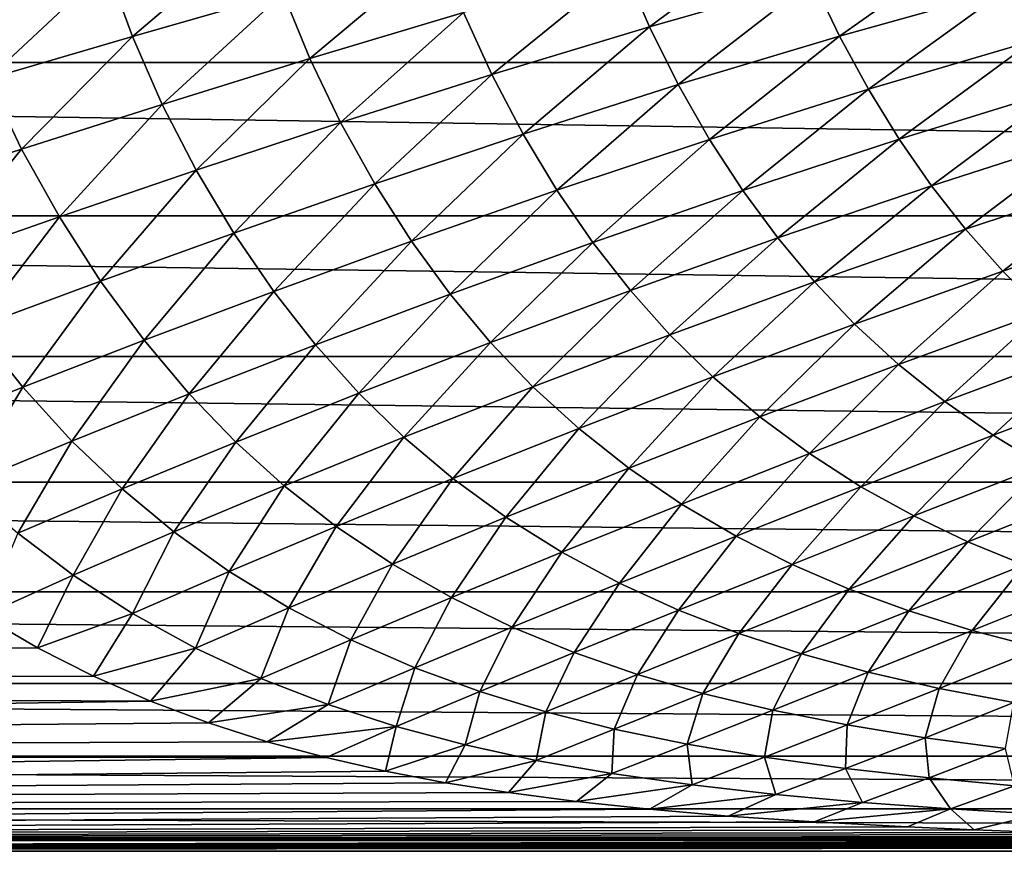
# Model space of a CAD drawing. Header units: metres. Extents: x -160 to 52, y -25 to 25.
# Tile 4 of 166: x -104 to -89, y -24 to -12. Entities that reach past the tile are written whole.
import ezdxf

# ---------------------------------------------------------------- set-up
doc = ezdxf.new("R2010")
doc.units = ezdxf.units.M
doc.layers.add('solid_509094_SW0001', color=7, linetype='CONTINUOUS')

msp = doc.modelspace()

# ---------------------------------------------------------------- linework, layer by layer
at = {"layer": 'solid_509094_SW0001'}
for points in [[(-159.199997, -9.703955, -22.496294), (-2.2, -9.703955, -22.496294), (-2.2, -12.25, -21.217623)], [(-159.199997, -12.25, -21.217623), (-159.199997, -9.703955, -22.496294), (-2.2, -12.25, -21.217623)], [(-94.429863, -10.767707, 23.248095), (-94.031349, -11.692654, 22.72954), (-91.857758, -10.082683, 24.128469)], [(-94.031349, -11.692654, 22.72954), (-91.491333, -10.970681, 23.659546), (-91.857758, -10.082683, 24.128469)], [(-102.456093, -10.772098, 22.343073), (-102.06176, -11.843551, 21.761818), (-100.068123, -10.146542, 22.87215)], [(-102.06176, -11.843551, 21.761818), (-99.722115, -11.172171, 22.342737), (-100.068123, -10.146542, 22.87215)], [(-91.491333, -10.970681, 23.659546), (-91.07798, -11.837407, 23.161175), (-88.872223, -10.279729, 24.69858)], [(-91.07798, -11.837407, 23.161175), (-88.490852, -11.112276, 24.248919), (-88.872223, -10.279729, 24.69858)], [(-99.722115, -11.172171, 22.342737), (-99.307121, -12.188257, 21.761534), (-97.289841, -10.497771, 22.992548)], [(-99.307121, -12.188257, 21.761534), (-96.915932, -11.47385, 22.464323), (-97.289841, -10.497771, 22.992548)], [(-104.759483, -11.384422, 21.87225), (-104.306183, -12.501124, 21.234367), (-102.456093, -10.772098, 22.343073)], [(-104.306183, -12.501124, 21.234367), (-102.06176, -11.843551, 21.761818), (-102.456093, -10.772098, 22.343073)], [(-96.915932, -11.47385, 22.464323), (-96.480492, -12.433743, 21.892788), (-94.429863, -10.767707, 23.248095)], [(-96.480492, -12.433743, 21.892788), (-94.031349, -11.692654, 22.72954), (-94.429863, -10.767707, 23.248095)], [(-94.031349, -11.692654, 22.72954), (-93.582909, -12.590535, 22.179422), (-91.491333, -10.970681, 23.659546)], [(-93.582909, -12.590535, 22.179422), (-91.07798, -11.837407, 23.161175), (-91.491333, -10.970681, 23.659546)], [(-91.07798, -11.837407, 23.161175), (-90.628494, -12.663539, 22.645103), (-88.490852, -11.112276, 24.248919)], [(-90.628494, -12.663539, 22.645103), (-88.07618, -11.909633, 23.782156), (-88.490852, -11.112276, 24.248919)], [(-102.06176, -11.843551, 21.761818), (-101.597466, -12.898574, 21.12336), (-99.722115, -11.172171, 22.342737)], [(-101.597466, -12.898574, 21.12336), (-99.307121, -12.188257, 21.761534), (-99.722115, -11.172171, 22.342737)], [(-99.307121, -12.188257, 21.761534), (-98.828835, -13.181218, 21.133184), (-96.915932, -11.47385, 22.464323)], [(-98.828835, -13.181218, 21.133184), (-96.480492, -12.433743, 21.892788), (-96.915932, -11.47385, 22.464323)], [(-96.480492, -12.433743, 21.892788), (-95.993011, -13.359916, 21.287561), (-94.031349, -11.692654, 22.72954)], [(-95.993011, -13.359916, 21.287561), (-93.582909, -12.590535, 22.179422), (-94.031349, -11.692654, 22.72954)], [(-104.306183, -12.501124, 21.234367), (-103.783058, -13.593974, 20.533775), (-102.06176, -11.843551, 21.761818)], [(-103.783058, -13.593974, 20.533775), (-101.597466, -12.898574, 21.12336), (-102.06176, -11.843551, 21.761818)], [(-93.582909, -12.590535, 22.179422), (-93.096245, -13.441641, 21.61108), (-91.07798, -11.837407, 23.161175)], [(-93.096245, -13.441641, 21.61108), (-90.628494, -12.663539, 22.645103), (-91.07798, -11.837407, 23.161175)], [(-90.628494, -12.663539, 22.645103), (-90.149849, -13.43978, 22.120184), (-88.07618, -11.909633, 23.782156)], [(-90.149849, -13.43978, 22.120184), (-87.634529, -12.662455, 23.306114), (-88.07618, -11.909633, 23.782156)], [(-101.597466, -12.898574, 21.12336), (-101.069183, -13.922828, 20.43392), (-99.307121, -12.188257, 21.761534)], [(-101.069183, -13.922828, 20.43392), (-98.828835, -13.181218, 21.133184), (-99.307121, -12.188257, 21.761534)], [(-159.199997, -12.25, -21.217623), (-2.2, -12.25, -21.217623), (-2.2, -14.630385, -19.652018)], [(-159.199997, -14.630385, -19.652018), (-159.199997, -12.25, -21.217623), (-2.2, -14.630385, -19.652018)], [(-105.865334, -14.269357, 19.978823), (-103.783058, -13.593974, 20.533775), (-104.306183, -12.501124, 21.234367)], [(-98.828835, -13.181218, 21.133184), (-98.297379, -14.133037, 20.469126), (-96.480492, -12.433743, 21.892788)], [(-98.297379, -14.133037, 20.469126), (-95.993011, -13.359916, 21.287561), (-96.480492, -12.433743, 21.892788)], [(-95.993011, -13.359916, 21.287561), (-95.466064, -14.232429, 20.66378), (-93.582909, -12.590535, 22.179422)], [(-95.466064, -14.232429, 20.66378), (-93.096245, -13.441641, 21.61108), (-93.582909, -12.590535, 22.179422)], [(-93.096245, -13.441641, 21.61108), (-92.578934, -14.236891, 21.034525), (-90.628494, -12.663539, 22.645103)], [(-92.578934, -14.236891, 21.034525), (-90.149849, -13.43978, 22.120184), (-90.628494, -12.663539, 22.645103)], [(-90.149849, -13.43978, 22.120184), (-89.647591, -14.162572, 21.594065), (-87.634529, -12.662455, 23.306114)], [(-89.647591, -14.162572, 21.594065), (-87.170952, -13.366862, 22.82766), (-87.634529, -12.662455, 23.306114)], [(-103.783058, -13.593974, 20.533775), (-103.196365, -14.647783, 19.778486), (-101.597466, -12.898574, 21.12336)], [(-103.196365, -14.647783, 19.778486), (-101.069183, -13.922828, 20.43392), (-101.597466, -12.898574, 21.12336)], [(-101.069183, -13.922828, 20.43392), (-100.487679, -14.897833, 19.706987), (-98.828835, -13.181218, 21.133184)], [(-100.487679, -14.897833, 19.706987), (-98.297379, -14.133037, 20.469126), (-98.828835, -13.181218, 21.133184)], [(-98.297379, -14.133037, 20.469126), (-97.726173, -15.023691, 19.786489), (-95.993011, -13.359916, 21.287561)], [(-97.726173, -15.023691, 19.786489), (-95.466064, -14.232429, 20.66378), (-95.993011, -13.359916, 21.287561)], [(-95.466064, -14.232429, 20.66378), (-94.907806, -15.042577, 20.032745), (-93.096245, -13.441641, 21.61108)], [(-94.907806, -15.042577, 20.032745), (-92.578934, -14.236891, 21.034525), (-93.096245, -13.441641, 21.61108)], [(-92.578934, -14.236891, 21.034525), (-92.03698, -14.973228, 20.458265), (-90.149849, -13.43978, 22.120184)], [(-92.03698, -14.973228, 20.458265), (-89.647591, -14.162572, 21.594065), (-90.149849, -13.43978, 22.120184)], [(-89.647591, -14.162572, 21.594065), (-89.118835, -14.837678, 21.067175), (-87.170952, -13.366862, 22.82766)], [(-89.118835, -14.837678, 21.067175), (-86.682739, -14.028049, 22.347067), (-87.170952, -13.366862, 22.82766)], [(-105.865334, -14.269357, 19.978823), (-105.210327, -15.350823, 19.152229), (-103.783058, -13.593974, 20.533775)], [(-105.210327, -15.350823, 19.152229), (-103.196365, -14.647783, 19.778486), (-103.783058, -13.593974, 20.533775)], [(-103.196365, -14.647783, 19.778486), (-102.557442, -15.643627, 18.98428), (-101.069183, -13.922828, 20.43392)], [(-102.557442, -15.643627, 18.98428), (-100.487679, -14.897833, 19.706987), (-101.069183, -13.922828, 20.43392)], [(-89.118835, -14.837678, 21.067175), (-88.537857, -15.488864, 20.520683), (-86.682739, -14.028049, 22.347067)], [(-88.537857, -15.488864, 20.520683), (-86.146065, -14.668839, 21.846786), (-86.682739, -14.028049, 22.347067)], [(-100.487679, -14.897833, 19.706987), (-99.867126, -15.803628, 18.961897), (-98.297379, -14.133037, 20.469126)], [(-99.867126, -15.803628, 18.961897), (-97.726173, -15.023691, 19.786489), (-98.297379, -14.133037, 20.469126)], [(-92.03698, -14.973228, 20.458265), (-91.467262, -15.657121, 19.882883), (-89.647591, -14.162572, 21.594065)], [(-91.467262, -15.657121, 19.882883), (-89.118835, -14.837678, 21.067175), (-89.647591, -14.162572, 21.594065)], [(-97.726173, -15.023691, 19.786489), (-97.123894, -15.845006, 19.098009), (-95.466064, -14.232429, 20.66378)], [(-97.123894, -15.845006, 19.098009), (-94.907806, -15.042577, 20.032745), (-95.466064, -14.232429, 20.66378)], [(-94.907806, -15.042577, 20.032745), (-94.324623, -15.787979, 19.403891), (-92.578934, -14.236891, 21.034525)], [(-94.324623, -15.787979, 19.403891), (-92.03698, -14.973228, 20.458265), (-92.578934, -14.236891, 21.034525)], [(-159.199997, -14.630385, -19.652018), (-2.2, -14.630385, -19.652018), (-2.2, -16.81292, -17.820654)], [(-159.199997, -16.81292, -17.820654), (-159.199997, -14.630385, -19.652018), (-2.2, -16.81292, -17.820654)], [(-105.210327, -15.350823, 19.152229), (-104.50518, -16.364985, 18.285778), (-103.196365, -14.647783, 19.778486)], [(-104.50518, -16.364985, 18.285778), (-102.557442, -15.643627, 18.98428), (-103.196365, -14.647783, 19.778486)], [(-88.537857, -15.488864, 20.520683), (-87.903542, -16.113249, 19.95919), (-86.146065, -14.668839, 21.846786)], [(-102.557442, -15.643627, 18.98428), (-101.881264, -16.561731, 18.172911), (-100.487679, -14.897833, 19.706987)], [(-101.881264, -16.561731, 18.172911), (-99.867126, -15.803628, 18.961897), (-100.487679, -14.897833, 19.706987)], [(-94.324623, -15.787979, 19.403891), (-93.713112, -16.475939, 18.777943), (-92.03698, -14.973228, 20.458265)], [(-93.713112, -16.475939, 18.777943), (-91.467262, -15.657121, 19.882883), (-92.03698, -14.973228, 20.458265)], [(-91.467262, -15.657121, 19.882883), (-90.842072, -16.313263, 19.288187), (-89.118835, -14.837678, 21.067175)], [(-90.842072, -16.313263, 19.288187), (-88.537857, -15.488864, 20.520683), (-89.118835, -14.837678, 21.067175)], [(-99.867126, -15.803628, 18.961897), (-99.216736, -16.632711, 18.212944), (-97.726173, -15.023691, 19.786489)], [(-99.216736, -16.632711, 18.212944), (-97.123894, -15.845006, 19.098009), (-97.726173, -15.023691, 19.786489)], [(-97.123894, -15.845006, 19.098009), (-96.497276, -16.595438, 18.414103), (-94.907806, -15.042577, 20.032745)], [(-96.497276, -16.595438, 18.414103), (-94.324623, -15.787979, 19.403891), (-94.907806, -15.042577, 20.032745)], [(-90.842072, -16.313263, 19.288187), (-90.160202, -16.939047, 18.67922), (-88.537857, -15.488864, 20.520683)], [(-90.160202, -16.939047, 18.67922), (-87.903542, -16.113249, 19.95919), (-88.537857, -15.488864, 20.520683)], [(-104.50518, -16.364985, 18.285778), (-103.76561, -17.292397, 17.403872), (-102.557442, -15.643627, 18.98428)], [(-103.76561, -17.292397, 17.403872), (-101.881264, -16.561731, 18.172911), (-102.557442, -15.643627, 18.98428)], [(-93.713112, -16.475939, 18.777943), (-93.043541, -17.132038, 18.133257), (-91.467262, -15.657121, 19.882883)], [(-93.043541, -17.132038, 18.133257), (-90.842072, -16.313263, 19.288187), (-91.467262, -15.657121, 19.882883)], [(-101.881264, -16.561731, 18.172911), (-101.177513, -17.395416, 17.360376), (-99.867126, -15.803628, 18.961897)], [(-101.177513, -17.395416, 17.360376), (-99.216736, -16.632711, 18.212944), (-99.867126, -15.803628, 18.961897)], [(-99.216736, -16.632711, 18.212944), (-98.543541, -17.384537, 17.4716), (-97.123894, -15.845006, 19.098009)], [(-98.543541, -17.384537, 17.4716), (-96.497276, -16.595438, 18.414103), (-97.123894, -15.845006, 19.098009)], [(-96.497276, -16.595438, 18.414103), (-95.842567, -17.283237, 17.735626), (-94.324623, -15.787979, 19.403891)], [(-95.842567, -17.283237, 17.735626), (-93.713112, -16.475939, 18.777943), (-94.324623, -15.787979, 19.403891)], [(-90.160202, -16.939047, 18.67922), (-89.438972, -17.515993, 18.077665), (-87.903542, -16.113249, 19.95919)], [(-89.438972, -17.515993, 18.077665), (-87.232048, -16.692379, 19.402796), (-87.903542, -16.113249, 19.95919)], [(-104.50518, -16.364985, 18.285778), (-105.518341, -17.993221, 16.639545), (-103.76561, -17.292397, 17.403872)], [(-93.043541, -17.132038, 18.133257), (-92.314507, -17.754066, 17.47533), (-90.842072, -16.313263, 19.288187)], [(-92.314507, -17.754066, 17.47533), (-90.160202, -16.939047, 18.67922), (-90.842072, -16.313263, 19.288187)], [(-95.842567, -17.283237, 17.735626), (-95.127968, -17.93482, 17.039366), (-93.713112, -16.475939, 18.777943)], [(-95.127968, -17.93482, 17.039366), (-93.043541, -17.132038, 18.133257), (-93.713112, -16.475939, 18.777943)], [(-103.76561, -17.292397, 17.403872), (-103.001793, -18.127337, 16.524338), (-101.881264, -16.561731, 18.172911)], [(-103.001793, -18.127337, 16.524338), (-101.177513, -17.395416, 17.360376), (-101.881264, -16.561731, 18.172911)], [(-101.177513, -17.395416, 17.360376), (-100.453491, -18.145271, 16.55924), (-99.216736, -16.632711, 18.212944)], [(-100.453491, -18.145271, 16.55924), (-98.543541, -17.384537, 17.4716), (-99.216736, -16.632711, 18.212944)], [(-98.543541, -17.384537, 17.4716), (-97.843369, -18.068399, 16.738808), (-96.497276, -16.595438, 18.414103)], [(-97.843369, -18.068399, 16.738808), (-95.842567, -17.283237, 17.735626), (-96.497276, -16.595438, 18.414103)], [(-159.199997, -16.81292, -17.820654), (-2.2, -16.81292, -17.820654), (-2.2, -18.768089, -15.748297)], [(-159.199997, -18.768089, -15.748297), (-159.199997, -16.81292, -17.820654), (-2.2, -18.768089, -15.748297)], [(-89.438972, -17.515993, 18.077665), (-88.688362, -18.038834, 17.496359), (-87.232048, -16.692379, 19.402796)], [(-88.688362, -18.038834, 17.496359), (-86.5327, -17.220592, 18.863487), (-87.232048, -16.692379, 19.402796)], [(-92.314507, -17.754066, 17.47533), (-91.544456, -18.323748, 16.827496), (-90.160202, -16.939047, 18.67922)], [(-91.544456, -18.323748, 16.827496), (-89.438972, -17.515993, 18.077665), (-90.160202, -16.939047, 18.67922)], [(-97.843369, -18.068399, 16.738808), (-97.082344, -18.711473, 15.989665), (-95.842567, -17.283237, 17.735626)], [(-97.082344, -18.711473, 15.989665), (-95.127968, -17.93482, 17.039366), (-95.842567, -17.283237, 17.735626)], [(-95.127968, -17.93482, 17.039366), (-94.35183, -18.548485, 16.331278), (-93.043541, -17.132038, 18.133257)], [(-94.35183, -18.548485, 16.331278), (-92.314507, -17.754066, 17.47533), (-93.043541, -17.132038, 18.133257)], [(-88.688362, -18.038834, 17.496359), (-87.918266, -18.506474, 16.945557), (-86.5327, -17.220592, 18.863487)], [(-103.76561, -17.292397, 17.403872), (-105.518341, -17.993221, 16.639545), (-104.686241, -18.825602, 15.689235)], [(-103.76561, -17.292397, 17.403872), (-104.686241, -18.825602, 15.689235), (-103.001793, -18.127337, 16.524338)], [(-103.001793, -18.127337, 16.524338), (-102.221306, -18.871702, 15.660894), (-101.177513, -17.395416, 17.360376)], [(-102.221306, -18.871702, 15.660894), (-100.453491, -18.145271, 16.55924), (-101.177513, -17.395416, 17.360376)], [(-100.453491, -18.145271, 16.55924), (-99.70459, -18.821741, 15.770502), (-98.543541, -17.384537, 17.4716)], [(-99.70459, -18.821741, 15.770502), (-97.843369, -18.068399, 16.738808), (-98.543541, -17.384537, 17.4716)], [(-91.544456, -18.323748, 16.827496), (-90.743896, -18.836378, 16.203432), (-89.438972, -17.515993, 18.077665)], [(-90.743896, -18.836378, 16.203432), (-88.688362, -18.038834, 17.496359), (-89.438972, -17.515993, 18.077665)], [(-94.35183, -18.548485, 16.331278), (-93.533623, -19.106384, 15.636411), (-92.314507, -17.754066, 17.47533)], [(-93.533623, -19.106384, 15.636411), (-91.544456, -18.323748, 16.827496), (-92.314507, -17.754066, 17.47533)], [(-97.082344, -18.711473, 15.989665), (-96.258537, -19.312662, 15.230574), (-95.127968, -17.93482, 17.039366)], [(-96.258537, -19.312662, 15.230574), (-94.35183, -18.548485, 16.331278), (-95.127968, -17.93482, 17.039366)], [(-90.743896, -18.836378, 16.203432), (-89.923218, -19.291498, 15.613961), (-88.688362, -18.038834, 17.496359)], [(-89.923218, -19.291498, 15.613961), (-87.918266, -18.506474, 16.945557), (-88.688362, -18.038834, 17.496359)], [(-103.001793, -18.127337, 16.524338), (-104.686241, -18.825602, 15.689235), (-103.842148, -19.560459, 14.760733)], [(-103.001793, -18.127337, 16.524338), (-103.842148, -19.560459, 14.760733), (-102.221306, -18.871702, 15.660894)], [(-102.221306, -18.871702, 15.660894), (-101.41906, -19.537169, 14.814535), (-100.453491, -18.145271, 16.55924)], [(-101.41906, -19.537169, 14.814535), (-99.70459, -18.821741, 15.770502), (-100.453491, -18.145271, 16.55924)], [(-99.70459, -18.821741, 15.770502), (-98.894859, -19.452654, 14.967414), (-97.843369, -18.068399, 16.738808)], [(-98.894859, -19.452654, 14.967414), (-97.082344, -18.711473, 15.989665), (-97.843369, -18.068399, 16.738808)], [(-93.533623, -19.106384, 15.636411), (-92.684326, -19.604528, 14.969267), (-91.544456, -18.323748, 16.827496)], [(-92.684326, -19.604528, 14.969267), (-90.743896, -18.836378, 16.203432), (-91.544456, -18.323748, 16.827496)], [(-89.923218, -19.291498, 15.613961), (-89.084106, -19.692991, 15.063326), (-87.918266, -18.506474, 16.945557)], [(-89.084106, -19.692991, 15.063326), (-87.130463, -18.922241, 16.429369), (-87.918266, -18.506474, 16.945557)], [(-96.258537, -19.312662, 15.230574), (-95.392349, -19.854769, 14.488357), (-94.35183, -18.548485, 16.331278)], [(-95.392349, -19.854769, 14.488357), (-93.533623, -19.106384, 15.636411), (-94.35183, -18.548485, 16.331278)], [(-159.199997, -18.768089, -15.748297), (-2.2, -18.768089, -15.748297), (-2.2, -20.469452, -13.46297)], [(-159.199997, -20.469452, -13.46297), (-159.199997, -18.768089, -15.748297), (-2.2, -20.469452, -13.46297)], [(-98.894859, -19.452654, 14.967414), (-98.022034, -20.037617, 14.156816), (-97.082344, -18.711473, 15.989665)], [(-98.022034, -20.037617, 14.156816), (-96.258537, -19.312662, 15.230574), (-97.082344, -18.711473, 15.989665)], [(-102.221306, -18.871702, 15.660894), (-103.842148, -19.560459, 14.760733), (-102.980515, -20.21081, 13.854979)], [(-102.221306, -18.871702, 15.660894), (-102.980515, -20.21081, 13.854979), (-101.41906, -19.537169, 14.814535)], [(-101.41906, -19.537169, 14.814535), (-100.557076, -20.152117, 13.956514), (-99.70459, -18.821741, 15.770502)], [(-100.557076, -20.152117, 13.956514), (-98.894859, -19.452654, 14.967414), (-99.70459, -18.821741, 15.770502)], [(-92.684326, -19.604528, 14.969267), (-91.814713, -20.043222, 14.341187), (-90.743896, -18.836378, 16.203432)], [(-91.814713, -20.043222, 14.341187), (-89.923218, -19.291498, 15.613961), (-90.743896, -18.836378, 16.203432)], [(-89.084106, -19.692991, 15.063326), (-88.210991, -20.050406, 14.545301), (-87.130463, -18.922241, 16.429369)], [(-95.392349, -19.854769, 14.488357), (-94.495148, -20.334673, 13.778309), (-93.533623, -19.106384, 15.636411)], [(-94.495148, -20.334673, 13.778309), (-92.684326, -19.604528, 14.969267), (-93.533623, -19.106384, 15.636411)], [(-98.022034, -20.037617, 14.156816), (-97.107376, -20.560297, 13.367349), (-96.258537, -19.312662, 15.230574)], [(-97.107376, -20.560297, 13.367349), (-95.392349, -19.854769, 14.488357), (-96.258537, -19.312662, 15.230574)], [(-91.814713, -20.043222, 14.341187), (-90.9263, -20.426973, 13.75648), (-89.923218, -19.291498, 15.613961)], [(-90.9263, -20.426973, 13.75648), (-89.084106, -19.692991, 15.063326), (-89.923218, -19.291498, 15.613961)], [(-102.980515, -20.21081, 13.854979), (-103.842148, -19.560459, 14.760733), (-104.385117, -20.84009, 12.881797)], [(-101.41906, -19.537169, 14.814535), (-102.980515, -20.21081, 13.854979), (-102.061371, -20.805483, 12.941048)], [(-101.41906, -19.537169, 14.814535), (-102.061371, -20.805483, 12.941048), (-100.557076, -20.152117, 13.956514)], [(-100.557076, -20.152117, 13.956514), (-99.632721, -20.716955, 13.09408), (-98.894859, -19.452654, 14.967414)], [(-99.632721, -20.716955, 13.09408), (-98.022034, -20.037617, 14.156816), (-98.894859, -19.452654, 14.967414)], [(-94.495148, -20.334673, 13.778309), (-93.577988, -20.75355, 13.112226), (-92.684326, -19.604528, 14.969267)], [(-93.577988, -20.75355, 13.112226), (-91.814713, -20.043222, 14.341187), (-92.684326, -19.604528, 14.969267)], [(-90.9263, -20.426973, 13.75648), (-90.002373, -20.76568, 13.208323), (-89.084106, -19.692991, 15.063326)], [(-90.002373, -20.76568, 13.208323), (-88.210991, -20.050406, 14.545301), (-89.084106, -19.692991, 15.063326)], [(-97.107376, -20.560297, 13.367349), (-96.162567, -21.018593, 12.615057), (-95.392349, -19.854769, 14.488357)], [(-96.162567, -21.018593, 12.615057), (-94.495148, -20.334673, 13.778309), (-95.392349, -19.854769, 14.488357)], [(-100.557076, -20.152117, 13.956514), (-102.061371, -20.805483, 12.941048), (-101.081726, -21.345791, 12.026568)], [(-100.557076, -20.152117, 13.956514), (-101.081726, -21.345791, 12.026568), (-99.632721, -20.716955, 13.09408)], [(-99.632721, -20.716955, 13.09408), (-98.66806, -21.216444, 12.257738), (-98.022034, -20.037617, 14.156816)], [(-98.66806, -21.216444, 12.257738), (-97.107376, -20.560297, 13.367349), (-98.022034, -20.037617, 14.156816)], [(-93.577988, -20.75355, 13.112226), (-92.642174, -21.116581, 12.494402), (-91.814713, -20.043222, 14.341187)], [(-92.642174, -21.116581, 12.494402), (-90.9263, -20.426973, 13.75648), (-91.814713, -20.043222, 14.341187)], [(-90.002373, -20.76568, 13.208323), (-89.017181, -21.070677, 12.686475), (-88.210991, -20.050406, 14.545301)], [(-89.017181, -21.070677, 12.686475), (-87.279648, -20.374924, 14.050556), (-88.210991, -20.050406, 14.545301)], [(-102.980515, -20.21081, 13.854979), (-104.385117, -20.84009, 12.881797), (-103.536858, -21.337439, 12.040087)], [(-102.061371, -20.805483, 12.941048), (-102.980515, -20.21081, 13.854979), (-103.536858, -21.337439, 12.040087)], [(-96.162567, -21.018593, 12.615057), (-95.198875, -21.414646, 11.912117), (-94.495148, -20.334673, 13.778309)], [(-95.198875, -21.414646, 11.912117), (-93.577988, -20.75355, 13.112226), (-94.495148, -20.334673, 13.778309)], [(-159.199997, -20.469452, -13.46297), (-2.2, -20.469452, -13.46297), (-2.2, -21.893999, -10.99558)], [(-159.199997, -21.893999, -10.99558), (-159.199997, -20.469452, -13.46297), (-2.2, -21.893999, -10.99558)], [(-92.642174, -21.116581, 12.494402), (-91.669754, -21.433998, 11.917318), (-90.9263, -20.426973, 13.75648)], [(-91.669754, -21.433998, 11.917318), (-90.002373, -20.76568, 13.208323), (-90.9263, -20.426973, 13.75648)], [(-89.017181, -21.070677, 12.686475), (-87.96669, -21.345192, 12.192698), (-87.279648, -20.374924, 14.050556)], [(-98.66806, -21.216444, 12.257738), (-97.675034, -21.649647, 11.464234), (-97.107376, -20.560297, 13.367349)], [(-97.675034, -21.649647, 11.464234), (-96.162567, -21.018593, 12.615057), (-97.107376, -20.560297, 13.367349)], [(-99.632721, -20.716955, 13.09408), (-101.081726, -21.345791, 12.026568), (-100.0644, -21.817839, 11.143958)], [(-99.632721, -20.716955, 13.09408), (-100.0644, -21.817839, 11.143958), (-98.66806, -21.216444, 12.257738)], [(-95.198875, -21.414646, 11.912117), (-94.217293, -21.754358, 11.262706), (-93.577988, -20.75355, 13.112226)], [(-94.217293, -21.754358, 11.262706), (-92.642174, -21.116581, 12.494402), (-93.577988, -20.75355, 13.112226)], [(-91.669754, -21.433998, 11.917318), (-90.633484, -21.717216, 11.369755), (-90.002373, -20.76568, 13.208323)], [(-90.633484, -21.717216, 11.369755), (-89.017181, -21.070677, 12.686475), (-90.002373, -20.76568, 13.208323)], [(-103.536858, -21.337439, 12.040087), (-104.385117, -20.84009, 12.881797), (-159.199997, -21.893999, 10.99558)], [(-102.061371, -20.805483, 12.941048), (-103.536858, -21.337439, 12.040087), (-102.668282, -21.779074, 11.221496)], [(-101.081726, -21.345791, 12.026568), (-102.061371, -20.805483, 12.941048), (-102.668282, -21.779074, 11.221496)], [(-97.675034, -21.649647, 11.464234), (-96.665054, -22.019783, 10.726028), (-96.162567, -21.018593, 12.615057)], [(-96.665054, -22.019783, 10.726028), (-95.198875, -21.414646, 11.912117), (-96.162567, -21.018593, 12.615057)], [(-90.633484, -21.717216, 11.369755), (-89.529076, -21.969732, 10.853255), (-89.017181, -21.070677, 12.686475)], [(-89.529076, -21.969732, 10.853255), (-87.96669, -21.345192, 12.192698), (-89.017181, -21.070677, 12.686475)], [(-98.66806, -21.216444, 12.257738), (-100.0644, -21.817839, 11.143958), (-99.021545, -22.222013, 10.310596)], [(-98.66806, -21.216444, 12.257738), (-99.021545, -22.222013, 10.310596), (-97.675034, -21.649647, 11.464234)], [(-94.217293, -21.754358, 11.262706), (-93.198631, -22.048252, 10.6585), (-92.642174, -21.116581, 12.494402)], [(-93.198631, -22.048252, 10.6585), (-91.669754, -21.433998, 11.917318), (-92.642174, -21.116581, 12.494402)], [(-102.668282, -21.779074, 11.221496), (-103.536858, -21.337439, 12.040087), (-159.199997, -21.893999, 10.99558)], [(-101.081726, -21.345791, 12.026568), (-102.668282, -21.779074, 11.221496), (-101.781303, -22.167892, 10.432378)], [(-100.0644, -21.817839, 11.143958), (-101.081726, -21.345791, 12.026568), (-101.781303, -22.167892, 10.432378)], [(-89.529076, -21.969732, 10.853255), (-88.370369, -22.1912, 10.375722), (-87.96669, -21.345192, 12.192698)], [(-96.665054, -22.019783, 10.726028), (-95.638741, -22.333508, 10.047072), (-95.198875, -21.414646, 11.912117)], [(-95.638741, -22.333508, 10.047072), (-94.217293, -21.754358, 11.262706), (-95.198875, -21.414646, 11.912117)], [(-93.198631, -22.048252, 10.6585), (-92.114098, -22.307756, 10.087219), (-91.669754, -21.433998, 11.917318)], [(-92.114098, -22.307756, 10.087219), (-90.633484, -21.717216, 11.369755), (-91.669754, -21.433998, 11.917318)], [(-97.675034, -21.649647, 11.464234), (-99.021545, -22.222013, 10.310596), (-97.964668, -22.562727, 9.53913)], [(-97.675034, -21.649647, 11.464234), (-97.964668, -22.562727, 9.53913), (-96.665054, -22.019783, 10.726028)], [(-92.114098, -22.307756, 10.087219), (-90.959145, -22.536652, 9.550147), (-90.633484, -21.717216, 11.369755)], [(-90.959145, -22.536652, 9.550147), (-89.529076, -21.969732, 10.853255), (-90.633484, -21.717216, 11.369755)], [(-101.781303, -22.167892, 10.432378), (-102.668282, -21.779074, 11.221496), (-159.199997, -21.893999, 10.99558)], [(-100.0644, -21.817839, 11.143958), (-101.781303, -22.167892, 10.432378), (-100.880272, -22.506037, 9.681337)], [(-99.021545, -22.222013, 10.310596), (-100.0644, -21.817839, 11.143958), (-100.880272, -22.506037, 9.681337)], [(-95.638741, -22.333508, 10.047072), (-94.575661, -22.601595, 9.418114), (-94.217293, -21.754358, 11.262706)], [(-94.575661, -22.601595, 9.418114), (-93.198631, -22.048252, 10.6585), (-94.217293, -21.754358, 11.262706)], [(-159.199997, -21.893999, -10.99558), (-2.2, -21.893999, -10.99558), (-2.2, -23.022469, -8.379494)], [(-159.199997, -23.022469, -8.379494), (-159.199997, -21.893999, -10.99558), (-2.2, -23.022469, -8.379494)], [(-101.781303, -22.167892, 10.432378), (-159.199997, -21.893999, 10.99558), (-159.199997, -23.022469, 8.379494)], [(-96.665054, -22.019783, 10.726028), (-97.964668, -22.562727, 9.53913), (-96.893974, -22.847443, 8.833158)], [(-96.665054, -22.019783, 10.726028), (-96.893974, -22.847443, 8.833158), (-95.638741, -22.333508, 10.047072)], [(-90.959145, -22.536652, 9.550147), (-89.748291, -22.735031, 9.055345), (-89.529076, -21.969732, 10.853255)], [(-89.748291, -22.735031, 9.055345), (-88.370369, -22.1912, 10.375722), (-89.529076, -21.969732, 10.853255)], [(-100.880272, -22.506037, 9.681337), (-101.781303, -22.167892, 10.432378), (-159.199997, -23.022469, 8.379494)], [(-94.575661, -22.601595, 9.418114), (-93.44545, -22.835411, 8.825723), (-93.198631, -22.048252, 10.6585)], [(-93.44545, -22.835411, 8.825723), (-92.114098, -22.307756, 10.087219), (-93.198631, -22.048252, 10.6585)], [(-99.021545, -22.222013, 10.310596), (-100.880272, -22.506037, 9.681337), (-99.966644, -22.797941, 8.972397)], [(-97.964668, -22.562727, 9.53913), (-99.021545, -22.222013, 10.310596), (-99.966644, -22.797941, 8.972397)], [(-93.44545, -22.835411, 8.825723), (-92.24324, -23.039042, 8.27087), (-92.114098, -22.307756, 10.087219)], [(-92.24324, -23.039042, 8.27087), (-90.959145, -22.536652, 9.550147), (-92.114098, -22.307756, 10.087219)], [(-89.748291, -22.735031, 9.055345), (-88.496895, -22.904724, 8.607459), (-88.370369, -22.1912, 10.375722)], [(-95.638741, -22.333508, 10.047072), (-96.893974, -22.847443, 8.833158), (-95.787788, -23.087135, 8.182362)], [(-95.638741, -22.333508, 10.047072), (-95.787788, -23.087135, 8.182362), (-94.575661, -22.601595, 9.418114)], [(-99.966644, -22.797941, 8.972397), (-100.880272, -22.506037, 9.681337), (-159.199997, -23.022469, 8.379494)], [(-97.964668, -22.562727, 9.53913), (-99.966644, -22.797941, 8.972397), (-99.053383, -23.045395, 8.316234)], [(-97.964668, -22.562727, 9.53913), (-99.053383, -23.045395, 8.316234), (-98.132179, -23.255348, 7.709652)], [(-96.893974, -22.847443, 8.833158), (-97.964668, -22.562727, 9.53913), (-98.132179, -23.255348, 7.709652)], [(-94.575661, -22.601595, 9.418114), (-95.787788, -23.087135, 8.182362), (-94.614166, -23.293043, 7.572067)], [(-94.575661, -22.601595, 9.418114), (-94.614166, -23.293043, 7.572067), (-93.44545, -22.835411, 8.825723)], [(-92.24324, -23.039042, 8.27087), (-90.984146, -23.213068, 7.761736), (-90.959145, -22.536652, 9.550147)], [(-90.984146, -23.213068, 7.761736), (-89.748291, -22.735031, 9.055345), (-90.959145, -22.536652, 9.550147)], [(-90.984146, -23.213068, 7.761736), (-89.684204, -23.359684, 7.302894), (-89.748291, -22.735031, 9.055345)], [(-89.684204, -23.359684, 7.302894), (-88.496895, -22.904724, 8.607459), (-89.748291, -22.735031, 9.055345)], [(-99.053383, -23.045395, 8.316234), (-99.966644, -22.797941, 8.972397), (-159.199997, -23.022469, 8.379494)], [(-96.893974, -22.847443, 8.833158), (-98.132179, -23.255348, 7.709652), (-97.196983, -23.434029, 7.148165)], [(-95.787788, -23.087135, 8.182362), (-96.893974, -22.847443, 8.833158), (-97.196983, -23.434029, 7.148165)], [(-93.44545, -22.835411, 8.825723), (-94.614166, -23.293043, 7.572067), (-93.367844, -23.469566, 7.002868)], [(-93.44545, -22.835411, 8.825723), (-93.367844, -23.469566, 7.002868), (-92.24324, -23.039042, 8.27087)], [(-89.684204, -23.359684, 7.302894), (-88.35865, -23.481461, 6.897212), (-88.496895, -22.904724, 8.607459)], [(-159.199997, -23.022469, -8.379494), (-2.2, -23.022469, -8.379494), (-2.2, -23.8396, -5.650089)], [(-159.199997, -23.8396, -5.650089), (-159.199997, -23.022469, -8.379494), (-2.2, -23.8396, -5.650089)], [(-99.053383, -23.045395, 8.316234), (-159.199997, -23.022469, 8.379494), (-159.199997, -23.8396, 5.650089)], [(-98.132179, -23.255348, 7.709652), (-99.053383, -23.045395, 8.316234), (-159.199997, -23.8396, 5.650089)], [(-95.787788, -23.087135, 8.182362), (-97.196983, -23.434029, 7.148165), (-96.217628, -23.588932, 6.619083)], [(-94.614166, -23.293043, 7.572067), (-95.787788, -23.087135, 8.182362), (-96.217628, -23.588932, 6.619083)], [(-92.24324, -23.039042, 8.27087), (-93.367844, -23.469566, 7.002868), (-92.06443, -23.617834, 6.483015)], [(-92.24324, -23.039042, 8.27087), (-92.06443, -23.617834, 6.483015), (-90.984146, -23.213068, 7.761736)], [(-90.984146, -23.213068, 7.761736), (-92.06443, -23.617834, 6.483015), (-90.72052, -23.740421, 6.016949)], [(-90.984146, -23.213068, 7.761736), (-90.72052, -23.740421, 6.016949), (-89.684204, -23.359684, 7.302894)], [(-97.196983, -23.434029, 7.148165), (-98.132179, -23.255348, 7.709652), (-159.199997, -23.8396, 5.650089)], [(-94.614166, -23.293043, 7.572067), (-96.217628, -23.588932, 6.619083), (-95.1651, -23.726751, 6.106661)], [(-93.367844, -23.469566, 7.002868), (-94.614166, -23.293043, 7.572067), (-95.1651, -23.726751, 6.106661)], [(-89.684204, -23.359684, 7.302894), (-90.72052, -23.740421, 6.016949), (-89.351883, -23.840193, 5.607331)], [(-89.684204, -23.359684, 7.302894), (-89.351883, -23.840193, 5.607331), (-88.35865, -23.481461, 6.897212)], [(-96.217628, -23.588932, 6.619083), (-97.196983, -23.434029, 7.148165), (-159.199997, -23.8396, 5.650089)], [(-93.367844, -23.469566, 7.002868), (-95.1651, -23.726751, 6.106661), (-94.02916, -23.847702, 5.615791)], [(-92.06443, -23.617834, 6.483015), (-93.367844, -23.469566, 7.002868), (-94.02916, -23.847702, 5.615791)], [(-88.35865, -23.481461, 6.897212), (-89.351883, -23.840193, 5.607331), (-87.971642, -23.920677, 5.251823)], [(-95.1651, -23.726751, 6.106661), (-96.217628, -23.588932, 6.619083), (-159.199997, -23.8396, 5.650089)], [(-92.06443, -23.617834, 6.483015), (-94.02916, -23.847702, 5.615791), (-92.804443, -23.953451, 5.146083)], [(-90.72052, -23.740421, 6.016949), (-92.06443, -23.617834, 6.483015), (-92.804443, -23.953451, 5.146083)], [(-94.02916, -23.847702, 5.615791), (-95.1651, -23.726751, 6.106661), (-159.199997, -23.8396, 5.650089)], [(-159.199997, -23.8396, -5.650089), (-2.2, -23.8396, -5.650089), (-2.2, -24.334339, -2.844276)], [(-159.199997, -24.334339, -2.844276), (-159.199997, -23.8396, -5.650089), (-2.2, -24.334339, -2.844276)], [(-94.02916, -23.847702, 5.615791), (-159.199997, -23.8396, 5.650089), (-159.199997, -24.334339, 2.844276)], [(-92.804443, -23.953451, 5.146083), (-94.02916, -23.847702, 5.615791), (-159.199997, -24.334339, 2.844276)], [(-90.72052, -23.740421, 6.016949), (-92.804443, -23.953451, 5.146083), (-91.470299, -24.044434, 4.702685)], [(-89.351883, -23.840193, 5.607331), (-90.72052, -23.740421, 6.016949), (-91.470299, -24.044434, 4.702685)], [(-89.351883, -23.840193, 5.607331), (-91.470299, -24.044434, 4.702685), (-90.023315, -24.122068, 4.286707)], [(-89.351883, -23.840193, 5.607331), (-90.023315, -24.122068, 4.286707), (-88.98484, -24.166418, 4.029171)], [(-87.971642, -23.920677, 5.251823), (-89.351883, -23.840193, 5.607331), (-88.98484, -24.166418, 4.029171)], [(-91.470299, -24.044434, 4.702685), (-92.804443, -23.953451, 5.146083), (-159.199997, -24.334339, 2.844276)], [(-87.971642, -23.920677, 5.251823), (-88.98484, -24.166418, 4.029171), (-87.885262, -24.205635, 3.786456)], [(-90.023315, -24.122068, 4.286707), (-91.470299, -24.044434, 4.702685), (-159.199997, -24.334339, 2.844276)], [(-88.98484, -24.166418, 4.029171), (-90.023315, -24.122068, 4.286707), (-159.199997, -24.334339, 2.844276)], [(-87.885262, -24.205635, 3.786456), (-88.98484, -24.166418, 4.029171), (-159.199997, -24.334339, 2.844276)], [(-86.730675, -24.239651, 3.562206), (-87.885262, -24.205635, 3.786456), (-159.199997, -24.334339, 2.844276)], [(-85.526642, -24.268465, 3.360293), (-86.730675, -24.239651, 3.562206), (-159.199997, -24.334339, 2.844276)], [(-84.271729, -24.292828, 3.179391), (-85.526642, -24.268465, 3.360293), (-159.199997, -24.334339, 2.844276)], [(-82.959953, -24.313215, 3.019532), (-84.271729, -24.292828, 3.179391), (-159.199997, -24.334339, 2.844276)], [(-81.931023, -24.326124, 2.91371), (-82.959953, -24.313215, 3.019532), (-159.199997, -24.334339, 2.844276)], [(-80.864426, -24.337172, 2.819938), (-81.931023, -24.326124, 2.91371), (-159.199997, -24.334339, 2.844276)], [(-159.199997, -24.334339, -2.844276), (-2.2, -24.334339, -2.844276), (-2.2, -24.5)], [(-159.199997, -24.5), (-159.199997, -24.334339, -2.844276), (-2.2, -24.5)], [(-80.864426, -24.337172, 2.819938), (-159.199997, -24.334339, 2.844276), (-159.199997, -24.5)], [(-79.775688, -24.346548, 2.737816), (-80.864426, -24.337172, 2.819938), (-159.199997, -24.5)], [(-78.679222, -24.354401, 2.667049), (-79.775688, -24.346548, 2.737816), (-159.199997, -24.5)], [(-77.560692, -24.36064, 2.609449), (-78.679222, -24.354401, 2.667049), (-159.199997, -24.5)], [(-76.428886, -24.365541, 2.56327), (-77.560692, -24.36064, 2.609449), (-159.199997, -24.5)], [(-75.307487, -24.36952, 2.52517), (-76.428886, -24.365541, 2.56327), (-159.199997, -24.5)], [(-74.21978, -24.37282, 2.493129), (-75.307487, -24.36952, 2.52517), (-159.199997, -24.5)], [(-73.165558, -24.375187, 2.469864), (-74.21978, -24.37282, 2.493129), (-159.199997, -24.5)], [(-72.116058, -24.376907, 2.452823), (-73.165558, -24.375187, 2.469864), (-159.199997, -24.5)], [(-71.041061, -24.378325, 2.438705), (-72.116058, -24.376907, 2.452823), (-159.199997, -24.5)], [(-69.926704, -24.379534, 2.426587), (-71.041061, -24.378325, 2.438705), (-159.199997, -24.5)], [(-68.788475, -24.380384, 2.418035), (-69.926704, -24.379534, 2.426587), (-159.199997, -24.5)], [(-67.634056, -24.380947, 2.412347), (-68.788475, -24.380384, 2.418035), (-159.199997, -24.5)], [(-66.469337, -24.38129, 2.40888), (-67.634056, -24.380947, 2.412347), (-159.199997, -24.5)], [(-65.273857, -24.38134, 2.408376), (-66.469337, -24.38129, 2.40888), (-159.199997, -24.5)], [(-45.709812, -24.382835, 2.393187), (-65.273857, -24.38134, 2.408376), (-159.199997, -24.5)], [(-44.698708, -24.384804, 2.373052), (-45.709812, -24.382835, 2.393187), (-159.199997, -24.5)], [(-43.405468, -24.387836, 2.341664), (-44.698708, -24.384804, 2.373052), (-159.199997, -24.5)], [(-42.162323, -24.391359, 2.304691), (-43.405468, -24.387836, 2.341664), (-159.199997, -24.5)], [(-40.978329, -24.395206, 2.263612), (-42.162323, -24.391359, 2.304691), (-159.199997, -24.5)], [(-39.863876, -24.399248, 2.21962), (-40.978329, -24.395206, 2.263612), (-159.199997, -24.5)], [(-38.81424, -24.403519, 2.172169), (-39.863876, -24.399248, 2.21962), (-159.199997, -24.5)], [(-37.828999, -24.408001, 2.121211), (-38.81424, -24.403519, 2.172169), (-159.199997, -24.5)], [(-36.553524, -24.413706, 2.054504), (-37.828999, -24.408001, 2.121211), (-159.199997, -24.5)], [(-35.13702, -24.418377, 1.99821), (-36.553524, -24.413706, 2.054504), (-159.199997, -24.5)], [(-33.600307, -24.421221, 1.963144), (-35.13702, -24.418377, 1.99821), (-159.199997, -24.5)], [(-31.975054, -24.420671, 1.969978), (-159.199997, -24.5), (-2.2, -24.5)], [(-31.975054, -24.420671, 1.969978), (-33.600307, -24.421221, 1.963144), (-159.199997, -24.5)]]:
    msp.add_3dface(points, dxfattribs=at)

doc.saveas('drawing.dxf')
